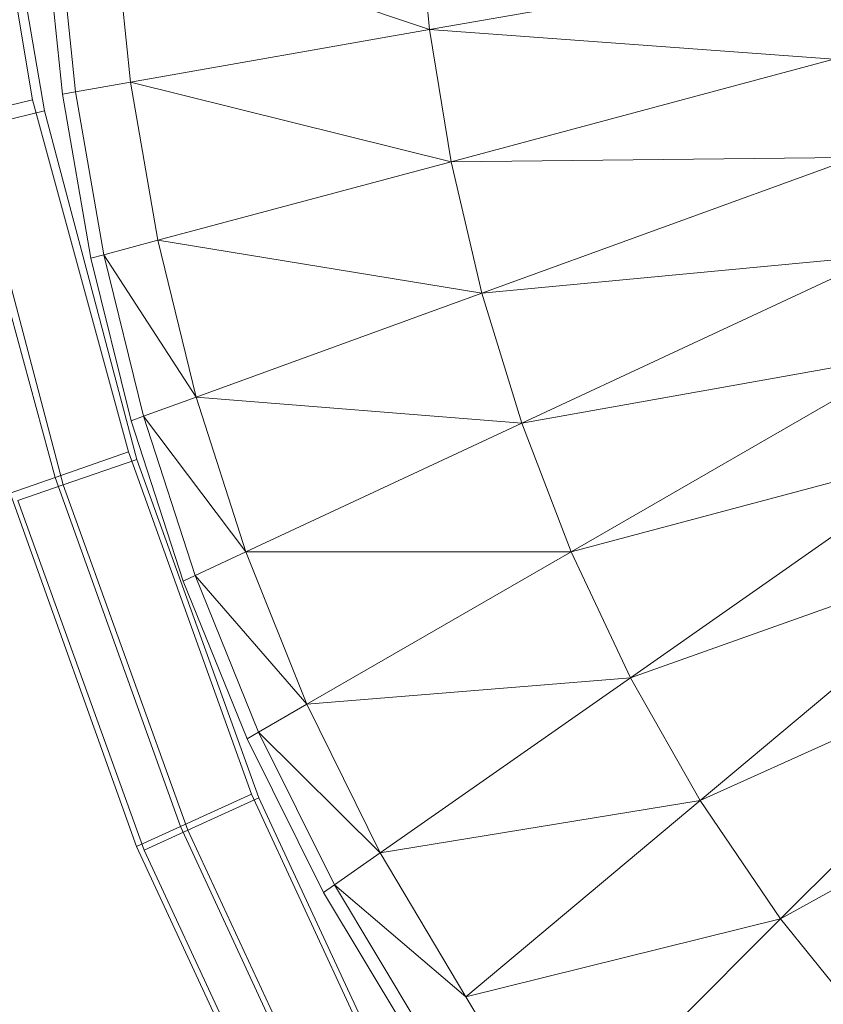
# Model space of a CAD drawing. Header units: metres. Extents: x 391.1 to 430.4, y 12.7 to 28.4.
# Tile 48 of 168: x 401.7136 to 401.7849, y 27.4786 to 27.5659. Entities that reach past the tile are written whole.
import ezdxf

# ---------------------------------------------------------------- set-up
doc = ezdxf.new("R2010")
doc.units = ezdxf.units.M
doc.layers.add('A-DETL-____-MBND', color=7, linetype='Continuous', lineweight=18)

# ---------------------------------------------------------------- blocks, each defined once
blk = doc.blocks.new('Family - Inodor PB-155331-02_PCI_P0')
at = {"layer": 'A-DETL-____-MBND', "color": 253, "true_color": 0xaaaaaa}
for p, q in [((0.028912, 0.218727), (0.034304, 0.186741)), ((0.028912, 0.218727), (0.034304, 0.186741)), ((0.029923, 0.217356), (0.035365, 0.185776)), ((0.029923, 0.217356), (0.035365, 0.185776)), ((0.035365, 0.185776), (0.029923, 0.217356)), ((0.029923, 0.217356), (0.035365, 0.185776)), ((0.068338, 0.204737), (0.069482, 0.192977)), ((0.036947, 0.18724), (0.03544, 0.201859)), ((0.03662, 0.201962), (0.038114, 0.187446)), ((0.041549, 0.202394), (0.042986, 0.188305)), ((0.041549, 0.202394), (0.069482, 0.192977)), ((0.104019, 0.199066), (0.069482, 0.192977)), ((0.069482, 0.192977), (0.042986, 0.188305)), ((0.069482, 0.192977), (0.071402, 0.181259)), ((0.069482, 0.192977), (0.105317, 0.190346)), ((0.105317, 0.190346), (0.071402, 0.181259)), ((0.042986, 0.188305), (0.038114, 0.187446)), ((0.042986, 0.188305), (0.045393, 0.17429)), ((0.042986, 0.188305), (0.071402, 0.181259)), ((0.038114, 0.187446), (0.036947, 0.18724)), ((0.039471, 0.172703), (0.036947, 0.18724)), ((0.038114, 0.187446), (0.040614, 0.173009)), ((0.027632, 0.185116), (0.034304, 0.186741)), ((0.034304, 0.186741), (0.027632, 0.185116)), ((0.034304, 0.186741), (0.042815, 0.15553)), ((0.034304, 0.186741), (0.042815, 0.15553)), ((0.027632, 0.185116), (0.036318, 0.153265)), ((0.027632, 0.185116), (0.036318, 0.153265)), ((0.028692, 0.184167), (0.035365, 0.185776)), ((0.035365, 0.185776), (0.028692, 0.184167)), ((0.035365, 0.185776), (0.04353, 0.154852)), ((0.035365, 0.185776), (0.04353, 0.154852)), ((0.04353, 0.154852), (0.035365, 0.185776)), ((0.035365, 0.185776), (0.04353, 0.154852)), ((0.037025, 0.152608), (0.028692, 0.184167)), ((0.037025, 0.152608), (0.028692, 0.184167)), ((0.071402, 0.181259), (0.107161, 0.181638)), ((0.107161, 0.181638), (0.074117, 0.169611)), ((0.071402, 0.181259), (0.045393, 0.17429)), ((0.071402, 0.181259), (0.074117, 0.169611)), ((0.045393, 0.17429), (0.040614, 0.173009)), ((0.045393, 0.17429), (0.048788, 0.160393)), ((0.045393, 0.17429), (0.074117, 0.169611)), ((0.040614, 0.173009), (0.039471, 0.172703)), ((0.040614, 0.173009), (0.044139, 0.1587)), ((0.040614, 0.173009), (0.048788, 0.160393)), ((0.074117, 0.169611), (0.109575, 0.172957)), ((0.109575, 0.172957), (0.07765, 0.15807)), ((0.043026, 0.158295), (0.039471, 0.172703)), ((0.074117, 0.169611), (0.048788, 0.160393)), ((0.074117, 0.169611), (0.07765, 0.15807)), ((0.07765, 0.15807), (0.112593, 0.164326)), ((0.112593, 0.164326), (0.082032, 0.146682)), ((0.048788, 0.160393), (0.044139, 0.1587)), ((0.048788, 0.160393), (0.053194, 0.146666)), ((0.048788, 0.160393), (0.07765, 0.15807)), ((0.044139, 0.1587), (0.043026, 0.158295)), ((0.047637, 0.144075), (0.043026, 0.158295)), ((0.044139, 0.1587), (0.04871, 0.144575)), ((0.044139, 0.1587), (0.053194, 0.146666)), ((0.07765, 0.15807), (0.053194, 0.146666)), ((0.07765, 0.15807), (0.082032, 0.146682)), ((0.036318, 0.153265), (0.042815, 0.15553)), ((0.042815, 0.15553), (0.036318, 0.153265)), ((0.042815, 0.15553), (0.053696, 0.125166)), ((0.042815, 0.15553), (0.053696, 0.125166)), ((0.082032, 0.146682), (0.116249, 0.15578)), ((0.116249, 0.15578), (0.087295, 0.135506)), ((0.037025, 0.152608), (0.04353, 0.154852)), ((0.04353, 0.154852), (0.037025, 0.152608)), ((0.04353, 0.154852), (0.05435, 0.124845)), ((0.04353, 0.154852), (0.05435, 0.124845)), ((0.05435, 0.124845), (0.04353, 0.154852)), ((0.04353, 0.154852), (0.05435, 0.124845)), ((0.032303, 0.151865), (0.036318, 0.153265)), ((0.036318, 0.153265), (0.032303, 0.151865)), ((0.036318, 0.153265), (0.047408, 0.122316)), ((0.036318, 0.153265), (0.047408, 0.122316)), ((0.033005, 0.151221), (0.037025, 0.152608)), ((0.037025, 0.152608), (0.033005, 0.151221)), ((0.048068, 0.121984), (0.037025, 0.152608)), ((0.048068, 0.121984), (0.037025, 0.152608)), ((0.032303, 0.151865), (0.043523, 0.120554)), ((0.032303, 0.151865), (0.043523, 0.120554)), ((0.044185, 0.120215), (0.033005, 0.151221)), ((0.044185, 0.120215), (0.033005, 0.151221)), ((0.053194, 0.146666), (0.082032, 0.146682)), ((0.082032, 0.146682), (0.058615, 0.133162)), ((0.082032, 0.146682), (0.087295, 0.135506)), ((0.087295, 0.135506), (0.120583, 0.147369)), ((0.120583, 0.147369), (0.09347, 0.124619)), ((0.053194, 0.146666), (0.04871, 0.144575)), ((0.053194, 0.146666), (0.058615, 0.133162)), ((0.04871, 0.144575), (0.047637, 0.144075)), ((0.053305, 0.130096), (0.047637, 0.144075)), ((0.04871, 0.144575), (0.05433, 0.130688)), ((0.058615, 0.133162), (0.04871, 0.144575)), ((0.09347, 0.124619), (0.125634, 0.139161)), ((0.125634, 0.139161), (0.100587, 0.114113)), ((0.058615, 0.133162), (0.087295, 0.135506)), ((0.087295, 0.135506), (0.065117, 0.119977)), ((0.087295, 0.135506), (0.09347, 0.124619)), ((0.058615, 0.133162), (0.05433, 0.130688)), ((0.058615, 0.133162), (0.065117, 0.119977)), ((0.100587, 0.114113), (0.131438, 0.131243)), ((0.05433, 0.130688), (0.053305, 0.130096)), ((0.060095, 0.11646), (0.053305, 0.130096)), ((0.05433, 0.130688), (0.061065, 0.11714)), ((0.065117, 0.119977), (0.05433, 0.130688)), ((0.047408, 0.122316), (0.053696, 0.125166)), ((0.053696, 0.125166), (0.047408, 0.122316)), ((0.053696, 0.125166), (0.067196, 0.09599)), ((0.053696, 0.125166), (0.067196, 0.09599)), ((0.048068, 0.121984), (0.05435, 0.124845)), ((0.05435, 0.124845), (0.048068, 0.121984)), ((0.05435, 0.124845), (0.067735, 0.096005)), ((0.05435, 0.124845), (0.067735, 0.096005)), ((0.067735, 0.096005), (0.05435, 0.124845)), ((0.05435, 0.124845), (0.067735, 0.096005)), ((0.065117, 0.119977), (0.09347, 0.124619)), ((0.09347, 0.124619), (0.072711, 0.107199)), ((0.09347, 0.124619), (0.100587, 0.114113)), ((0.043523, 0.120554), (0.047408, 0.122316)), ((0.047408, 0.122316), (0.043523, 0.120554)), ((0.047408, 0.122316), (0.061185, 0.092541)), ((0.047408, 0.122316), (0.061185, 0.092541)), ((0.044185, 0.120215), (0.048068, 0.121984)), ((0.048068, 0.121984), (0.044185, 0.120215)), ((0.061728, 0.092551), (0.048068, 0.121984)), ((0.061728, 0.092551), (0.048068, 0.121984)), ((0.043523, 0.120554), (0.057471, 0.090409)), ((0.043523, 0.120554), (0.057471, 0.090409)), ((0.058015, 0.090416), (0.044185, 0.120215)), ((0.058015, 0.090416), (0.044185, 0.120215)), ((0.065117, 0.119977), (0.061065, 0.11714)), ((0.065117, 0.119977), (0.072711, 0.107199)), ((0.061065, 0.11714), (0.060095, 0.11646)), ((0.061065, 0.11714), (0.068921, 0.104019)), ((0.072711, 0.107199), (0.061065, 0.11714)), ((0.068013, 0.103258), (0.060095, 0.11646)), ((0.072711, 0.107199), (0.100587, 0.114113)), ((0.100587, 0.114113), (0.080576, 0.094102)), ((0.100587, 0.114113), (0.108663, 0.104101)), ((0.072711, 0.107199), (0.080576, 0.094102))]:
    blk.add_line(p, q, dxfattribs=at)
blk = doc.blocks.new('LONDR55-XX_ZZ-ARQ-CAA-M3D-Londres55_ifc-1-02_PCI_P0')
at = {"layer": 'A-DETL-____-MBND', "color": 253, "lineweight": 18, "true_color": 0xaaaaaa}
blk.add_blockref('Family - Inodor PB-155331-02_PCI_P0', (401.680479, 27.372064), dxfattribs=at)

msp = doc.modelspace()

# ---------------------------------------------------------------- block references
at = {"lineweight": 5}
msp.add_blockref('LONDR55-XX_ZZ-ARQ-CAA-M3D-Londres55_ifc-1-02_PCI_P0', (0, 0), dxfattribs=at)

doc.saveas('drawing.dxf')
